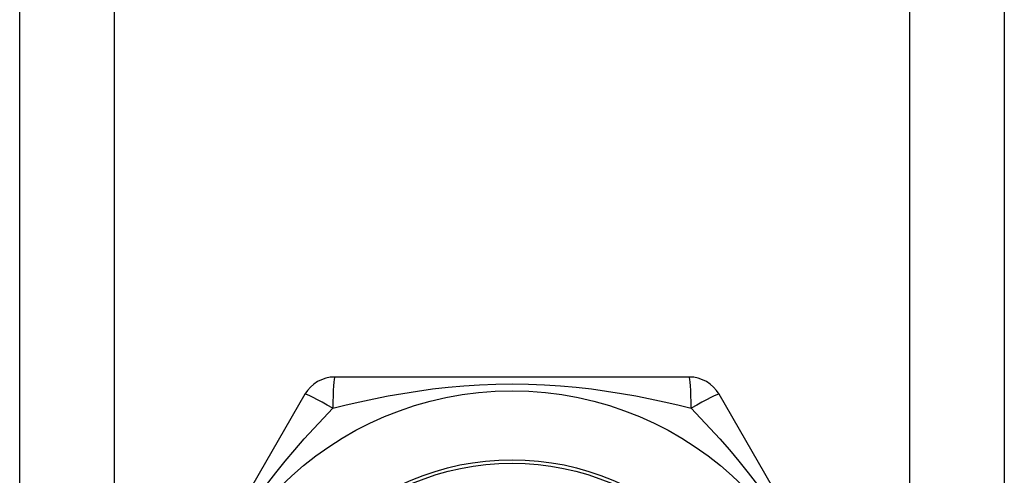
# Model space of a CAD drawing. Header units: inches. Extents: x 6 to 174, y 10 to 93.
# Tile 12 of 127: x 8.753 to 9.315, y 30.823 to 31.083. Entities that reach past the tile are written whole.
import ezdxf

# ---------------------------------------------------------------- set-up
doc = ezdxf.new("R2010")
doc.units = ezdxf.units.IN
doc.header["$MEASUREMENT"] = 0
doc.layers.add('Visible Edges(ANSI)', color=7, linetype='Continuous', lineweight=25)
doc.layers.add('Visible Tangent Edges(ANSI)', color=7, linetype='Continuous', lineweight=25)

msp = doc.modelspace()

# ---------------------------------------------------------------- linework, layer by layer
at = {"layer": 'Visible Edges(ANSI)'}
for p, q in [((8.75345, 30.31732), (8.75345, 69.43714)), ((9.31545, 69.43714), (9.31545, 30.31732)), ((9.1356, 30.8792), (8.9333, 30.8792)), ((8.91625, 30.86936), (8.8151, 30.69416)), ((9.2538, 30.69416), (9.15265, 30.86936))]:
    msp.add_line(p, q, dxfattribs=at)
msp.add_circle((9.03445, 30.68432), 0.18701, dxfattribs=at)
for centre, start, end in [((8.9333, 30.85951), 90, 150), ((9.1356, 30.85951), 30, 90)]:
    msp.add_arc(centre, 0.01969, start, end, dxfattribs=at)
at = {"layer": 'Visible Tangent Edges(ANSI)'}
for p, q in [((8.8073, 69.43714), (8.8073, 30.31732)), ((9.2616, 30.31732), (9.2616, 69.43714))]:
    msp.add_line(p, q, dxfattribs=at)
at = {"layer": 'Visible Tangent Edges(ANSI)', "flags": 128}
for points in [[(8.9322, 30.86142), (8.93982, 30.86328), (8.94762, 30.86507), (8.95559, 30.86678), (8.96374, 30.86839), (8.97205, 30.86987), (8.98051, 30.87121), (8.98914, 30.87239), (8.99792, 30.87339), (9.00687, 30.87419), (9.01596, 30.87478), (9.02518, 30.87514), (9.03447, 30.87526), (9.04378, 30.87514), (9.053, 30.87477), (9.06209, 30.87418), (9.07103, 30.87338), (9.0798, 30.87238), (9.08842, 30.8712), (9.09687, 30.86987), (9.10516, 30.86839), (9.11329, 30.86678), (9.12127, 30.86507), (9.12907, 30.86328), (9.13669, 30.86142)], [(8.89427, 30.81765), (8.8996, 30.82452), (8.90498, 30.83116), (8.9104, 30.8376), (8.91585, 30.84383), (8.92132, 30.84988), (8.92677, 30.85574), (8.9322, 30.86141)], [(9.1367, 30.86141), (9.14212, 30.85575), (9.14757, 30.84989), (9.15304, 30.84384), (9.15851, 30.83758), (9.16395, 30.83113), (9.16934, 30.82447), (9.17467, 30.81759)]]:
    msp.add_lwpolyline(points, dxfattribs=at)
at = {"layer": 'Visible Tangent Edges(ANSI)'}
for radius in [0.14764, 0.14567]:
    msp.add_circle((9.03445, 30.68432), radius, dxfattribs=at)
for centre, major_axis, start_param, end_param in [((8.9333, 30.85951), (0, 0.01969), 0, 1.474012), ((9.1356, 30.85951), (0, 0.01969), 4.809173, 6.283185), ((8.9333, 30.85951), (-0.01705, 0.00984), 4.809173, 6.283185), ((9.1356, 30.85951), (0.01705, 0.00984), 0, 1.474012)]:
    msp.add_ellipse(centre, major_axis=major_axis, ratio=0.056054, start_param=start_param, end_param=end_param, dxfattribs=at)

doc.saveas('drawing.dxf')
